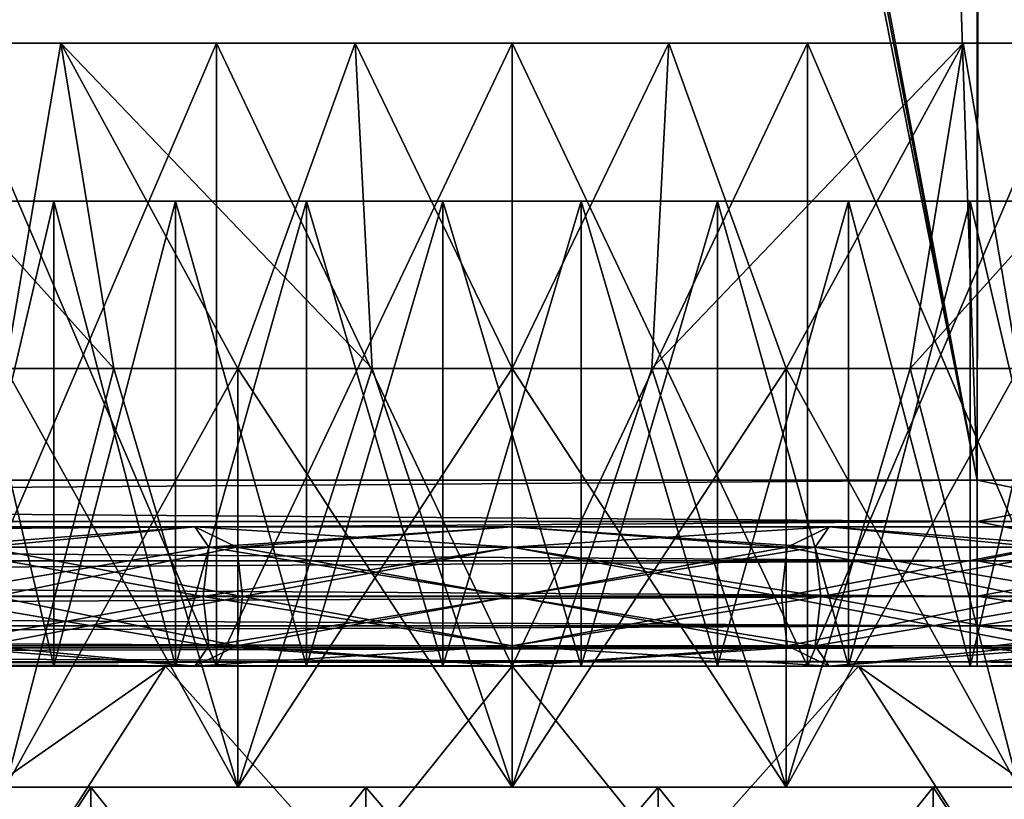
# Model space of a CAD drawing. Extents: x 0 to 500, y -78 to 1786.
# Tile 42 of 195: x 64.71 to 75.29, y -1.43 to 6.95. Entities that reach past the tile are written whole.
import ezdxf

# ---------------------------------------------------------------- set-up
doc = ezdxf.new("R2010")
doc.units = 0
doc.header["$LTSCALE"] = 52.148148
for name, color, linetype in [('1', 7, 'CONTINUOUS'), ('105', 7, 'CONTINUOUS'), ('106', 7, 'CONTINUOUS'), ('107', 7, 'CONTINUOUS'), ('227', 7, 'CONTINUOUS'), ('228', 7, 'CONTINUOUS'), ('229', 7, 'CONTINUOUS'), ('230', 7, 'CONTINUOUS'), ('231', 7, 'CONTINUOUS'), ('234', 7, 'CONTINUOUS'), ('235', 7, 'CONTINUOUS'), ('236', 7, 'CONTINUOUS'), ('244', 7, 'CONTINUOUS'), ('245', 7, 'CONTINUOUS'), ('246', 7, 'CONTINUOUS'), ('247', 7, 'CONTINUOUS'), ('248', 7, 'CONTINUOUS'), ('250', 7, 'CONTINUOUS'), ('251', 7, 'CONTINUOUS'), ('252', 7, 'CONTINUOUS'), ('253', 7, 'CONTINUOUS'), ('3', 7, 'CONTINUOUS'), ('4', 7, 'CONTINUOUS'), ('6', 7, 'CONTINUOUS'), ('96', 7, 'CONTINUOUS'), ('97', 7, 'CONTINUOUS'), ('99', 7, 'CONTINUOUS')]:
    doc.layers.add(name, color=color, linetype=linetype)

msp = doc.modelspace()

# ---------------------------------------------------------------- linework, layer by layer
at = {"layer": '1', "color": 7, "linetype": 'CONTINUOUS'}
for points in [[(75, 0, 13), (15, 0, 13), (26.305, 0, 12.5), (75, 0, 13)], [(15, 0, -13), (75, 0, -13), (26.305, 0, -12.5), (15, 0, -13)], [(70.743, 0, 8.969), (75, 0, 13), (26.305, 0, 12.5), (70.743, 0, 8.969)], [(26.305, 0, -12.5), (75, 0, -13), (28.069, 0, -11.441), (26.305, 0, -12.5)], [(69.257, 0, 8.969), (70.743, 0, 8.969), (26.305, 0, 12.5), (69.257, 0, 8.969)], [(67.791, 0, 8.725), (69.257, 0, 8.969), (26.305, 0, 12.5), (67.791, 0, 8.725)], [(66.385, 0, 8.242), (67.791, 0, 8.725), (26.305, 0, 12.5), (66.385, 0, 8.242)], [(65.077, 0, 7.535), (66.385, 0, 8.242), (26.305, 0, 12.5), (65.077, 0, 7.535)], [(63.904, 0, 6.622), (65.077, 0, 7.535), (26.305, 0, 12.5), (63.904, 0, 6.622)], [(28.069, 0, -11.441), (75, 0, -13), (29.659, 0, -10.134), (28.069, 0, -11.441)], [(29.659, 0, -10.134), (75, 0, -13), (31.041, 0, -8.608), (29.659, 0, -10.134)], [(31.041, 0, -8.608), (75, 0, -13), (32.184, 0, -6.896), (31.041, 0, -8.608)], [(32.184, 0, -6.896), (75, 0, -13), (33.063, 0, -5.035), (32.184, 0, -6.896)], [(33.063, 0, -5.035), (75, 0, -13), (33.66, 0, -3.065), (33.063, 0, -5.035)], [(33.66, 0, -3.065), (75, 0, -13), (33.962, 0, -1.029), (33.66, 0, -3.065)], [(75, 0, -13), (65.077, 0, -7.535), (33.962, 0, 1.029), (75, 0, -13)], [(33.962, 0, -1.029), (75, 0, -13), (33.962, 0, 1.029), (33.962, 0, -1.029)], [(65.077, 0, -7.535), (63.904, 0, -6.622), (33.962, 0, 1.029), (65.077, 0, -7.535)], [(65.077, 0, -7.535), (75, 0, -13), (66.385, 0, -8.242), (65.077, 0, -7.535)], [(66.385, 0, -8.242), (75, 0, -13), (67.791, 0, -8.725), (66.385, 0, -8.242)], [(67.791, 0, -8.725), (75, 0, -13), (69.257, 0, -8.969), (67.791, 0, -8.725)], [(69.257, 0, -8.969), (75, 0, -13), (70.743, 0, -8.969), (69.257, 0, -8.969)], [(72.209, 0, 8.725), (75, 0, 13), (70.743, 0, 8.969), (72.209, 0, 8.725)], [(70.743, 0, -8.969), (75, 0, -13), (72.209, 0, -8.725), (70.743, 0, -8.969)], [(73.615, 0, 8.242), (75, 0, 13), (72.209, 0, 8.725), (73.615, 0, 8.242)], [(72.209, 0, -8.725), (75, 0, -13), (73.615, 0, -8.242), (72.209, 0, -8.725)], [(74.923, 0, 7.535), (75, 0, 13), (73.615, 0, 8.242), (74.923, 0, 7.535)], [(73.615, 0, -8.242), (75, 0, -13), (74.923, 0, -7.535), (73.615, 0, -8.242)], [(76.096, 0, 6.622), (75, 0, 13), (74.923, 0, 7.535), (76.096, 0, 6.622)], [(74.923, 0, -7.535), (75, 0, -13), (76.096, 0, -6.622), (74.923, 0, -7.535)], [(76.938, 0, 12.855), (75, 0, 13), (76.096, 0, 6.622), (76.938, 0, 12.855)], [(75, 0, -13), (76.938, 0, -12.855), (76.096, 0, -6.622), (75, 0, -13)]]:
    msp.add_3dface(points, dxfattribs=at)
at = {"layer": '105', "color": 7, "linetype": 'CONTINUOUS'}
for points in [[(63.904, 5, -6.622), (65.077, 5, -7.534), (63.904, 5, 6.622), (63.904, 5, -6.622)], [(65.077, 5, -7.534), (65.077, 5, 7.534), (63.904, 5, 6.622), (65.077, 5, -7.534)], [(65.077, 5, -7.534), (66.385, 5, -8.242), (65.077, 5, 7.534), (65.077, 5, -7.534)], [(66.385, 5, -8.242), (66.385, 5, 8.242), (65.077, 5, 7.534), (66.385, 5, -8.242)], [(66.385, 5, -8.242), (67.791, 5, -8.725), (66.385, 5, 8.242), (66.385, 5, -8.242)], [(67.791, 5, -8.725), (67.791, 5, 8.725), (66.385, 5, 8.242), (67.791, 5, -8.725)], [(67.791, 5, -8.725), (69.257, 5, -8.969), (67.791, 5, 8.725), (67.791, 5, -8.725)], [(69.257, 5, -8.969), (69.257, 5, 8.969), (67.791, 5, 8.725), (69.257, 5, -8.969)], [(69.257, 5, -8.969), (70.743, 5, -8.969), (69.257, 5, 8.969), (69.257, 5, -8.969)], [(70.743, 5, -8.969), (70.743, 5, 8.969), (69.257, 5, 8.969), (70.743, 5, -8.969)], [(70.743, 5, -8.969), (72.209, 5, -8.725), (70.743, 5, 8.969), (70.743, 5, -8.969)], [(72.209, 5, -8.725), (72.209, 5, 8.725), (70.743, 5, 8.969), (72.209, 5, -8.725)], [(72.209, 5, -8.725), (73.615, 5, -8.242), (72.209, 5, 8.725), (72.209, 5, -8.725)], [(73.615, 5, -8.242), (73.615, 5, 8.242), (72.209, 5, 8.725), (73.615, 5, -8.242)], [(73.615, 5, -8.242), (74.923, 5, -7.534), (73.615, 5, 8.242), (73.615, 5, -8.242)], [(74.923, 5, -7.534), (74.923, 5, 7.534), (73.615, 5, 8.242), (74.923, 5, -7.534)], [(74.923, 5, -7.534), (76.096, 5, -6.622), (74.923, 5, 7.534), (74.923, 5, -7.534)], [(76.096, 5, -6.622), (76.096, 5, 6.622), (74.923, 5, 7.534), (76.096, 5, -6.622)]]:
    msp.add_3dface(points, dxfattribs=at)
at = {"layer": '106', "color": 7, "linetype": 'CONTINUOUS'}
for points in [[(63.904, 0, -6.622), (65.077, 0, -7.535), (63.904, 5, -6.622), (63.904, 0, -6.622)], [(63.904, 5, -6.622), (65.077, 0, -7.535), (65.077, 5, -7.534), (63.904, 5, -6.622)], [(65.077, 0, -7.535), (66.385, 0, -8.242), (65.077, 5, -7.534), (65.077, 0, -7.535)], [(65.077, 5, -7.534), (66.385, 0, -8.242), (66.385, 5, -8.242), (65.077, 5, -7.534)], [(66.385, 0, -8.242), (67.791, 0, -8.725), (66.385, 5, -8.242), (66.385, 0, -8.242)], [(66.385, 5, -8.242), (67.791, 0, -8.725), (67.791, 5, -8.725), (66.385, 5, -8.242)], [(67.791, 0, -8.725), (69.257, 0, -8.969), (67.791, 5, -8.725), (67.791, 0, -8.725)], [(67.791, 5, -8.725), (69.257, 0, -8.969), (69.257, 5, -8.969), (67.791, 5, -8.725)], [(69.257, 0, -8.969), (70.743, 0, -8.969), (69.257, 5, -8.969), (69.257, 0, -8.969)], [(69.257, 5, -8.969), (70.743, 0, -8.969), (70.743, 5, -8.969), (69.257, 5, -8.969)], [(70.743, 0, -8.969), (72.209, 0, -8.725), (70.743, 5, -8.969), (70.743, 0, -8.969)], [(70.743, 5, -8.969), (72.209, 0, -8.725), (72.209, 5, -8.725), (70.743, 5, -8.969)], [(72.209, 0, -8.725), (73.615, 0, -8.242), (72.209, 5, -8.725), (72.209, 0, -8.725)], [(72.209, 5, -8.725), (73.615, 0, -8.242), (73.615, 5, -8.242), (72.209, 5, -8.725)], [(73.615, 0, -8.242), (74.923, 0, -7.535), (73.615, 5, -8.242), (73.615, 0, -8.242)], [(73.615, 5, -8.242), (74.923, 0, -7.535), (74.923, 5, -7.534), (73.615, 5, -8.242)], [(74.923, 0, -7.535), (76.096, 0, -6.622), (74.923, 5, -7.534), (74.923, 0, -7.535)], [(74.923, 5, -7.534), (76.096, 0, -6.622), (76.096, 5, -6.622), (74.923, 5, -7.534)]]:
    msp.add_3dface(points, dxfattribs=at)
at = {"layer": '107', "color": 7, "linetype": 'CONTINUOUS'}
for points in [[(65.077, 0, 7.535), (63.904, 0, 6.622), (65.077, 5, 7.534), (65.077, 0, 7.535)], [(65.077, 5, 7.534), (63.904, 0, 6.622), (63.904, 5, 6.622), (65.077, 5, 7.534)], [(66.385, 0, 8.242), (65.077, 0, 7.535), (66.385, 5, 8.242), (66.385, 0, 8.242)], [(66.385, 5, 8.242), (65.077, 0, 7.535), (65.077, 5, 7.534), (66.385, 5, 8.242)], [(67.791, 0, 8.725), (66.385, 0, 8.242), (67.791, 5, 8.725), (67.791, 0, 8.725)], [(67.791, 5, 8.725), (66.385, 0, 8.242), (66.385, 5, 8.242), (67.791, 5, 8.725)], [(69.257, 0, 8.969), (67.791, 0, 8.725), (69.257, 5, 8.969), (69.257, 0, 8.969)], [(69.257, 5, 8.969), (67.791, 0, 8.725), (67.791, 5, 8.725), (69.257, 5, 8.969)], [(70.743, 0, 8.969), (69.257, 0, 8.969), (70.743, 5, 8.969), (70.743, 0, 8.969)], [(70.743, 5, 8.969), (69.257, 0, 8.969), (69.257, 5, 8.969), (70.743, 5, 8.969)], [(72.209, 0, 8.725), (70.743, 0, 8.969), (72.209, 5, 8.725), (72.209, 0, 8.725)], [(72.209, 5, 8.725), (70.743, 0, 8.969), (70.743, 5, 8.969), (72.209, 5, 8.725)], [(73.615, 0, 8.242), (72.209, 0, 8.725), (73.615, 5, 8.242), (73.615, 0, 8.242)], [(73.615, 5, 8.242), (72.209, 0, 8.725), (72.209, 5, 8.725), (73.615, 5, 8.242)], [(74.923, 0, 7.535), (73.615, 0, 8.242), (74.923, 5, 7.534), (74.923, 0, 7.535)], [(74.923, 5, 7.534), (73.615, 0, 8.242), (73.615, 5, 8.242), (74.923, 5, 7.534)], [(76.096, 0, 6.622), (74.923, 0, 7.535), (76.096, 5, 6.622), (76.096, 0, 6.622)], [(76.096, 5, 6.622), (74.923, 0, 7.535), (74.923, 5, 7.534), (76.096, 5, 6.622)]]:
    msp.add_3dface(points, dxfattribs=at)
at = {"layer": '227', "color": 7, "linetype": 'CONTINUOUS'}
for points in [[(65.722, 3.2, -6.402), (64.555, 3.2, -5.445), (67.053, -1.3, -7.114), (65.722, 3.2, -6.402)], [(67.053, -1.3, -7.114), (64.555, 3.2, -5.445), (64.555, -1.3, -5.445), (67.053, -1.3, -7.114)], [(67.053, 3.2, -7.114), (65.722, 3.2, -6.402), (67.053, -1.3, -7.114), (67.053, 3.2, -7.114)], [(68.498, 3.2, -7.552), (67.053, 3.2, -7.114), (70, -1.3, -7.7), (68.498, 3.2, -7.552)], [(70, -1.3, -7.7), (67.053, 3.2, -7.114), (67.053, -1.3, -7.114), (70, -1.3, -7.7)], [(70, 3.2, -7.7), (68.498, 3.2, -7.552), (70, -1.3, -7.7), (70, 3.2, -7.7)], [(71.502, 3.2, -7.552), (70, 3.2, -7.7), (72.947, -1.3, -7.114), (71.502, 3.2, -7.552)], [(72.947, -1.3, -7.114), (70, 3.2, -7.7), (70, -1.3, -7.7), (72.947, -1.3, -7.114)], [(72.947, 3.2, -7.114), (71.502, 3.2, -7.552), (72.947, -1.3, -7.114), (72.947, 3.2, -7.114)], [(74.278, 3.2, -6.402), (72.947, 3.2, -7.114), (75.445, -1.3, -5.445), (74.278, 3.2, -6.402)], [(75.445, -1.3, -5.445), (72.947, 3.2, -7.114), (72.947, -1.3, -7.114), (75.445, -1.3, -5.445)], [(75.445, 3.2, -5.445), (74.278, 3.2, -6.402), (75.445, -1.3, -5.445), (75.445, 3.2, -5.445)]]:
    msp.add_3dface(points, dxfattribs=at)
at = {"layer": '228', "color": 7, "linetype": 'CONTINUOUS'}
for points in [[(62.569, 6.7, 6.235), (63.958, 6.7, 8.317), (65.15, 6.7, 8.4), (62.569, 6.7, 6.235)], [(65.15, 6.7, -8.4), (63.958, 6.7, -8.317), (62.569, 6.7, -6.235), (65.15, 6.7, -8.4)], [(63.958, 6.7, 8.317), (66.823, 6.7, 9.777), (65.15, 6.7, 8.4), (63.958, 6.7, 8.317)], [(66.823, 6.7, -9.777), (63.958, 6.7, -8.317), (68.316, 6.7, -9.553), (66.823, 6.7, -9.777)], [(68.316, 6.7, -9.553), (63.958, 6.7, -8.317), (65.15, 6.7, -8.4), (68.316, 6.7, -9.553)], [(65.15, 6.7, 8.4), (66.823, 6.7, 9.777), (68.316, 6.7, 9.553), (65.15, 6.7, 8.4)], [(70, 6.7, 10.28), (73.177, 6.7, 9.777), (66.823, 6.7, 9.777), (70, 6.7, 10.28)], [(66.823, 6.7, 9.777), (73.177, 6.7, 9.777), (71.684, 6.7, 9.553), (66.823, 6.7, 9.777)], [(68.316, 6.7, 9.553), (66.823, 6.7, 9.777), (71.684, 6.7, 9.553), (68.316, 6.7, 9.553)], [(70, 6.7, -10.28), (66.823, 6.7, -9.777), (73.177, 6.7, -9.777), (70, 6.7, -10.28)], [(73.177, 6.7, -9.777), (66.823, 6.7, -9.777), (68.316, 6.7, -9.553), (73.177, 6.7, -9.777)], [(71.684, 6.7, -9.553), (73.177, 6.7, -9.777), (68.316, 6.7, -9.553), (71.684, 6.7, -9.553)], [(73.177, 6.7, 9.777), (76.042, 6.7, 8.317), (71.684, 6.7, 9.553), (73.177, 6.7, 9.777)], [(71.684, 6.7, 9.553), (76.042, 6.7, 8.317), (74.85, 6.7, 8.4), (71.684, 6.7, 9.553)], [(74.85, 6.7, -8.4), (73.177, 6.7, -9.777), (71.684, 6.7, -9.553), (74.85, 6.7, -8.4)], [(76.042, 6.7, -8.317), (73.177, 6.7, -9.777), (74.85, 6.7, -8.4), (76.042, 6.7, -8.317)], [(74.85, 6.7, 8.4), (76.042, 6.7, 8.317), (77.431, 6.7, 6.235), (74.85, 6.7, 8.4)], [(77.431, 6.7, -6.235), (76.042, 6.7, -8.317), (74.85, 6.7, -8.4), (77.431, 6.7, -6.235)]]:
    msp.add_3dface(points, dxfattribs=at)
at = {"layer": '229', "color": 7, "linetype": 'CONTINUOUS'}
for points in [[(63.958, 6.7, -8.317), (66.823, 6.7, -9.777), (63.958, 0, -8.317), (63.958, 6.7, -8.317)], [(63.958, 0, -8.317), (66.823, 6.7, -9.777), (66.823, 0, -9.777), (63.958, 0, -8.317)], [(66.823, 6.7, -9.777), (70, 6.7, -10.28), (66.823, 0, -9.777), (66.823, 6.7, -9.777)], [(66.823, 0, -9.777), (70, 6.7, -10.28), (70, 0, -10.28), (66.823, 0, -9.777)], [(70, 6.7, -10.28), (73.177, 6.7, -9.777), (70, 0, -10.28), (70, 6.7, -10.28)], [(70, 0, -10.28), (73.177, 6.7, -9.777), (73.177, 0, -9.777), (70, 0, -10.28)], [(73.177, 6.7, -9.777), (76.042, 6.7, -8.317), (73.177, 0, -9.777), (73.177, 6.7, -9.777)], [(73.177, 0, -9.777), (76.042, 6.7, -8.317), (76.042, 0, -8.317), (73.177, 0, -9.777)]]:
    msp.add_3dface(points, dxfattribs=at)
at = {"layer": '230', "color": 7, "linetype": 'CONTINUOUS'}
for points in [[(63.958, 0, -8.317), (66.823, 0, -9.777), (62.917, 0, -9.749), (63.958, 0, -8.317)], [(66.823, 0, -9.777), (70, 0, -10.28), (62.917, 0, -9.749), (66.823, 0, -9.777)], [(62.917, 0, -9.749), (70, 0, -10.28), (73.724, 0, -11.46), (62.917, 0, -9.749)], [(62.917, 0, 9.749), (66.276, 0, 11.46), (66.823, 0, 9.777), (62.917, 0, 9.749)], [(63.958, 0, 8.317), (62.917, 0, 9.749), (66.823, 0, 9.777), (63.958, 0, 8.317)], [(66.276, 0, -11.46), (62.917, 0, -9.749), (73.724, 0, -11.46), (66.276, 0, -11.46)], [(73.724, 0, 11.46), (77.083, 0, 9.749), (66.276, 0, 11.46), (73.724, 0, 11.46)], [(66.276, 0, 11.46), (77.083, 0, 9.749), (70, 0, 10.28), (66.276, 0, 11.46)], [(70, 0, 12.05), (73.724, 0, 11.46), (66.276, 0, 11.46), (70, 0, 12.05)], [(66.823, 0, 9.777), (66.276, 0, 11.46), (70, 0, 10.28), (66.823, 0, 9.777)], [(70, 0, -12.05), (66.276, 0, -11.46), (73.724, 0, -11.46), (70, 0, -12.05)], [(70, 0, -10.28), (73.177, 0, -9.777), (73.724, 0, -11.46), (70, 0, -10.28)], [(70, 0, 10.28), (77.083, 0, 9.749), (73.177, 0, 9.777), (70, 0, 10.28)], [(73.177, 0, -9.777), (76.042, 0, -8.317), (77.083, 0, -9.749), (73.177, 0, -9.777)], [(73.724, 0, -11.46), (73.177, 0, -9.777), (77.083, 0, -9.749), (73.724, 0, -11.46)], [(73.177, 0, 9.777), (77.083, 0, 9.749), (76.042, 0, 8.317), (73.177, 0, 9.777)]]:
    msp.add_3dface(points, dxfattribs=at)
at = {"layer": '231', "color": 7, "linetype": 'CONTINUOUS'}
for points in [[(62.917, 0, -9.749), (66.276, 0, -11.46), (63.129, -2.2, -9.899), (62.917, 0, -9.749)], [(63.129, -2.2, -9.899), (66.276, 0, -11.46), (64.863, -2.2, -10.9), (63.129, -2.2, -9.899)], [(64.863, -2.2, -10.9), (66.276, 0, -11.46), (68.237, -2.2, -11.92), (64.863, -2.2, -10.9)], [(66.276, 0, -11.46), (70, 0, -12.05), (68.237, -2.2, -11.92), (66.276, 0, -11.46)], [(68.237, -2.2, -11.92), (70, 0, -12.05), (71.763, -2.2, -11.92), (68.237, -2.2, -11.92)], [(70, 0, -12.05), (73.724, 0, -11.46), (71.763, -2.2, -11.92), (70, 0, -12.05)], [(71.763, -2.2, -11.92), (73.724, 0, -11.46), (75.137, -2.2, -10.9), (71.763, -2.2, -11.92)], [(73.724, 0, -11.46), (77.083, 0, -9.749), (75.137, -2.2, -10.9), (73.724, 0, -11.46)], [(75.137, -2.2, -10.9), (77.083, 0, -9.749), (75.137, -5.5, -10.9), (75.137, -2.2, -10.9)], [(75.137, -5.5, -10.9), (77.083, 0, -9.749), (76.025, -5.5, -10.436), (75.137, -5.5, -10.9)]]:
    msp.add_3dface(points, dxfattribs=at)
at = {"layer": '234', "color": 7, "linetype": 'CONTINUOUS'}
for points in [[(67.053, -1.3, 7.114), (64.555, -1.3, 5.445), (67.053, 3.2, 7.114), (67.053, -1.3, 7.114)], [(67.053, 3.2, 7.114), (64.555, -1.3, 5.445), (65.722, 3.2, 6.402), (67.053, 3.2, 7.114)], [(65.722, 3.2, 6.402), (64.555, -1.3, 5.445), (64.555, 3.2, 5.445), (65.722, 3.2, 6.402)], [(70, -1.3, 7.7), (67.053, -1.3, 7.114), (70, 3.2, 7.7), (70, -1.3, 7.7)], [(70, 3.2, 7.7), (67.053, -1.3, 7.114), (68.498, 3.2, 7.552), (70, 3.2, 7.7)], [(68.498, 3.2, 7.552), (67.053, -1.3, 7.114), (67.053, 3.2, 7.114), (68.498, 3.2, 7.552)], [(72.947, -1.3, 7.114), (70, -1.3, 7.7), (72.947, 3.2, 7.114), (72.947, -1.3, 7.114)], [(72.947, 3.2, 7.114), (70, -1.3, 7.7), (71.502, 3.2, 7.552), (72.947, 3.2, 7.114)], [(71.502, 3.2, 7.552), (70, -1.3, 7.7), (70, 3.2, 7.7), (71.502, 3.2, 7.552)], [(75.445, -1.3, 5.445), (72.947, -1.3, 7.114), (75.445, 3.2, 5.445), (75.445, -1.3, 5.445)], [(75.445, 3.2, 5.445), (72.947, -1.3, 7.114), (74.278, 3.2, 6.402), (75.445, 3.2, 5.445)], [(74.278, 3.2, 6.402), (72.947, -1.3, 7.114), (72.947, 3.2, 7.114), (74.278, 3.2, 6.402)]]:
    msp.add_3dface(points, dxfattribs=at)
at = {"layer": '235', "color": 7, "linetype": 'CONTINUOUS'}
for points in [[(66.823, 6.7, 9.777), (63.958, 6.7, 8.317), (66.823, 0, 9.777), (66.823, 6.7, 9.777)], [(63.958, 6.7, 8.317), (63.958, 0, 8.317), (66.823, 0, 9.777), (63.958, 6.7, 8.317)], [(70, 6.7, 10.28), (66.823, 6.7, 9.777), (70, 0, 10.28), (70, 6.7, 10.28)], [(66.823, 6.7, 9.777), (66.823, 0, 9.777), (70, 0, 10.28), (66.823, 6.7, 9.777)], [(73.177, 6.7, 9.777), (70, 6.7, 10.28), (73.177, 0, 9.777), (73.177, 6.7, 9.777)], [(70, 6.7, 10.28), (70, 0, 10.28), (73.177, 0, 9.777), (70, 6.7, 10.28)], [(76.042, 6.7, 8.317), (73.177, 6.7, 9.777), (76.042, 0, 8.317), (76.042, 6.7, 8.317)], [(73.177, 6.7, 9.777), (73.177, 0, 9.777), (76.042, 0, 8.317), (73.177, 6.7, 9.777)]]:
    msp.add_3dface(points, dxfattribs=at)
at = {"layer": '236', "color": 7, "linetype": 'CONTINUOUS'}
for points in [[(66.276, 0, 11.46), (62.917, 0, 9.749), (64.863, -2.2, 10.9), (66.276, 0, 11.46)], [(64.863, -2.2, 10.9), (62.917, 0, 9.749), (64.863, -5.5, 10.9), (64.863, -2.2, 10.9)], [(64.863, -5.5, 10.9), (62.917, 0, 9.749), (63.975, -5.5, 10.436), (64.863, -5.5, 10.9)], [(68.237, -2.2, 11.92), (66.276, 0, 11.46), (64.863, -2.2, 10.9), (68.237, -2.2, 11.92)], [(70, 0, 12.05), (66.276, 0, 11.46), (68.237, -2.2, 11.92), (70, 0, 12.05)], [(71.763, -2.2, 11.92), (70, 0, 12.05), (68.237, -2.2, 11.92), (71.763, -2.2, 11.92)], [(73.724, 0, 11.46), (70, 0, 12.05), (71.763, -2.2, 11.92), (73.724, 0, 11.46)], [(75.137, -2.2, 10.9), (73.724, 0, 11.46), (71.763, -2.2, 11.92), (75.137, -2.2, 10.9)], [(77.083, 0, 9.749), (73.724, 0, 11.46), (76.871, -2.2, 9.899), (77.083, 0, 9.749)], [(76.871, -2.2, 9.899), (73.724, 0, 11.46), (75.137, -2.2, 10.9), (76.871, -2.2, 9.899)]]:
    msp.add_3dface(points, dxfattribs=at)
at = {"layer": '244', "color": 7, "linetype": 'CONTINUOUS'}
for points in [[(62.569, 6.7, 6.235), (65.15, 6.7, 8.4), (64.555, 3.2, 5.445), (62.569, 6.7, 6.235)], [(65.15, 6.7, 8.4), (65.722, 3.2, 6.402), (64.555, 3.2, 5.445), (65.15, 6.7, 8.4)], [(65.15, 6.7, 8.4), (68.316, 6.7, 9.553), (67.053, 3.2, 7.114), (65.15, 6.7, 8.4)], [(65.15, 6.7, 8.4), (67.053, 3.2, 7.114), (65.722, 3.2, 6.402), (65.15, 6.7, 8.4)], [(68.316, 6.7, 9.553), (68.498, 3.2, 7.552), (67.053, 3.2, 7.114), (68.316, 6.7, 9.553)], [(68.316, 6.7, 9.553), (71.684, 6.7, 9.553), (70, 3.2, 7.7), (68.316, 6.7, 9.553)], [(68.316, 6.7, 9.553), (70, 3.2, 7.7), (68.498, 3.2, 7.552), (68.316, 6.7, 9.553)], [(71.684, 6.7, 9.553), (71.502, 3.2, 7.552), (70, 3.2, 7.7), (71.684, 6.7, 9.553)], [(71.684, 6.7, 9.553), (74.85, 6.7, 8.4), (71.502, 3.2, 7.552), (71.684, 6.7, 9.553)], [(74.85, 6.7, 8.4), (72.947, 3.2, 7.114), (71.502, 3.2, 7.552), (74.85, 6.7, 8.4)], [(74.85, 6.7, 8.4), (74.278, 3.2, 6.402), (72.947, 3.2, 7.114), (74.85, 6.7, 8.4)], [(74.85, 6.7, 8.4), (77.431, 6.7, 6.235), (74.278, 3.2, 6.402), (74.85, 6.7, 8.4)], [(77.431, 6.7, 6.235), (75.445, 3.2, 5.445), (74.278, 3.2, 6.402), (77.431, 6.7, 6.235)]]:
    msp.add_3dface(points, dxfattribs=at)
at = {"layer": '245', "color": 7, "linetype": 'CONTINUOUS'}
for points in [[(64.555, 3.2, -5.445), (65.722, 3.2, -6.402), (62.569, 6.7, -6.235), (64.555, 3.2, -5.445)], [(65.722, 3.2, -6.402), (65.15, 6.7, -8.4), (62.569, 6.7, -6.235), (65.722, 3.2, -6.402)], [(65.722, 3.2, -6.402), (67.053, 3.2, -7.114), (65.15, 6.7, -8.4), (65.722, 3.2, -6.402)], [(67.053, 3.2, -7.114), (68.498, 3.2, -7.552), (65.15, 6.7, -8.4), (67.053, 3.2, -7.114)], [(68.498, 3.2, -7.552), (68.316, 6.7, -9.553), (65.15, 6.7, -8.4), (68.498, 3.2, -7.552)], [(68.498, 3.2, -7.552), (70, 3.2, -7.7), (68.316, 6.7, -9.553), (68.498, 3.2, -7.552)], [(70, 3.2, -7.7), (71.684, 6.7, -9.553), (68.316, 6.7, -9.553), (70, 3.2, -7.7)], [(70, 3.2, -7.7), (71.502, 3.2, -7.552), (71.684, 6.7, -9.553), (70, 3.2, -7.7)], [(71.502, 3.2, -7.552), (72.947, 3.2, -7.114), (71.684, 6.7, -9.553), (71.502, 3.2, -7.552)], [(72.947, 3.2, -7.114), (74.85, 6.7, -8.4), (71.684, 6.7, -9.553), (72.947, 3.2, -7.114)], [(72.947, 3.2, -7.114), (74.278, 3.2, -6.402), (74.85, 6.7, -8.4), (72.947, 3.2, -7.114)], [(74.278, 3.2, -6.402), (75.445, 3.2, -5.445), (74.85, 6.7, -8.4), (74.278, 3.2, -6.402)], [(75.445, 3.2, -5.445), (77.431, 6.7, -6.235), (74.85, 6.7, -8.4), (75.445, 3.2, -5.445)]]:
    msp.add_3dface(points, dxfattribs=at)
at = {"layer": '246', "color": 7, "linetype": 'CONTINUOUS'}
for points in [[(63.067, -5, -5.817), (65.475, -5, -7.838), (63.067, -1.3, -5.817), (63.067, -5, -5.817)], [(63.067, -1.3, -5.817), (65.475, -5, -7.838), (65.475, -1.3, -7.838), (63.067, -1.3, -5.817)], [(65.475, -5, -7.838), (68.428, -5, -8.913), (65.475, -1.3, -7.838), (65.475, -5, -7.838)], [(65.475, -1.3, -7.838), (68.428, -5, -8.913), (68.428, -1.3, -8.913), (65.475, -1.3, -7.838)], [(68.428, -5, -8.913), (71.572, -5, -8.913), (68.428, -1.3, -8.913), (68.428, -5, -8.913)], [(68.428, -1.3, -8.913), (71.572, -5, -8.913), (71.572, -1.3, -8.913), (68.428, -1.3, -8.913)], [(71.572, -5, -8.913), (74.525, -5, -7.838), (71.572, -1.3, -8.913), (71.572, -5, -8.913)], [(71.572, -1.3, -8.913), (74.525, -5, -7.838), (74.525, -1.3, -7.838), (71.572, -1.3, -8.913)], [(74.525, -5, -7.838), (76.933, -5, -5.817), (74.525, -1.3, -7.838), (74.525, -5, -7.838)], [(74.525, -1.3, -7.838), (76.933, -5, -5.817), (76.933, -1.3, -5.817), (74.525, -1.3, -7.838)]]:
    msp.add_3dface(points, dxfattribs=at)
at = {"layer": '247', "color": 7, "linetype": 'CONTINUOUS'}
for points in [[(67.053, -1.3, -7.114), (64.555, -1.3, -5.445), (63.067, -1.3, -5.817), (67.053, -1.3, -7.114)], [(67.053, -1.3, -7.114), (63.067, -1.3, -5.817), (65.475, -1.3, -7.838), (67.053, -1.3, -7.114)], [(65.475, -1.3, 7.838), (63.067, -1.3, 5.817), (67.053, -1.3, 7.114), (65.475, -1.3, 7.838)], [(67.053, -1.3, 7.114), (63.067, -1.3, 5.817), (64.555, -1.3, 5.445), (67.053, -1.3, 7.114)], [(70, -1.3, -7.7), (67.053, -1.3, -7.114), (65.475, -1.3, -7.838), (70, -1.3, -7.7)], [(70, -1.3, -7.7), (65.475, -1.3, -7.838), (74.525, -1.3, -7.838), (70, -1.3, -7.7)], [(65.475, -1.3, -7.838), (68.428, -1.3, -8.913), (74.525, -1.3, -7.838), (65.475, -1.3, -7.838)], [(68.428, -1.3, 8.913), (65.475, -1.3, 7.838), (71.572, -1.3, 8.913), (68.428, -1.3, 8.913)], [(71.572, -1.3, 8.913), (65.475, -1.3, 7.838), (74.525, -1.3, 7.838), (71.572, -1.3, 8.913)], [(74.525, -1.3, 7.838), (65.475, -1.3, 7.838), (70, -1.3, 7.7), (74.525, -1.3, 7.838)], [(70, -1.3, 7.7), (65.475, -1.3, 7.838), (67.053, -1.3, 7.114), (70, -1.3, 7.7)], [(68.428, -1.3, -8.913), (71.572, -1.3, -8.913), (74.525, -1.3, -7.838), (68.428, -1.3, -8.913)], [(72.947, -1.3, -7.114), (70, -1.3, -7.7), (74.525, -1.3, -7.838), (72.947, -1.3, -7.114)], [(72.947, -1.3, 7.114), (74.525, -1.3, 7.838), (70, -1.3, 7.7), (72.947, -1.3, 7.114)], [(75.445, -1.3, -5.445), (72.947, -1.3, -7.114), (76.933, -1.3, -5.817), (75.445, -1.3, -5.445)], [(72.947, -1.3, -7.114), (74.525, -1.3, -7.838), (76.933, -1.3, -5.817), (72.947, -1.3, -7.114)], [(76.933, -1.3, 5.817), (74.525, -1.3, 7.838), (72.947, -1.3, 7.114), (76.933, -1.3, 5.817)], [(75.445, -1.3, 5.445), (76.933, -1.3, 5.817), (72.947, -1.3, 7.114), (75.445, -1.3, 5.445)]]:
    msp.add_3dface(points, dxfattribs=at)
at = {"layer": '248', "color": 7, "linetype": 'CONTINUOUS'}
for points in [[(65.475, -5, 7.838), (63.067, -5, 5.817), (65.475, -1.3, 7.838), (65.475, -5, 7.838)], [(63.067, -5, 5.817), (63.067, -1.3, 5.817), (65.475, -1.3, 7.838), (63.067, -5, 5.817)], [(68.428, -5, 8.913), (65.475, -5, 7.838), (68.428, -1.3, 8.913), (68.428, -5, 8.913)], [(65.475, -5, 7.838), (65.475, -1.3, 7.838), (68.428, -1.3, 8.913), (65.475, -5, 7.838)], [(71.572, -5, 8.913), (68.428, -5, 8.913), (71.572, -1.3, 8.913), (71.572, -5, 8.913)], [(68.428, -5, 8.913), (68.428, -1.3, 8.913), (71.572, -1.3, 8.913), (68.428, -5, 8.913)], [(74.525, -5, 7.838), (71.572, -5, 8.913), (74.525, -1.3, 7.838), (74.525, -5, 7.838)], [(71.572, -5, 8.913), (71.572, -1.3, 8.913), (74.525, -1.3, 7.838), (71.572, -5, 8.913)], [(76.933, -5, 5.817), (74.525, -5, 7.838), (76.933, -1.3, 5.817), (76.933, -5, 5.817)], [(74.525, -5, 7.838), (74.525, -1.3, 7.838), (76.933, -1.3, 5.817), (74.525, -5, 7.838)]]:
    msp.add_3dface(points, dxfattribs=at)
at = {"layer": '250', "color": 7, "linetype": 'CONTINUOUS'}
for points in [[(73.408, 1.5, 10.49), (70, 1.5, 11.03), (73.257, 1.281, 11.091), (73.408, 1.5, 10.49)], [(73.257, 1.281, 11.091), (70, 1.5, 11.03), (70, 1.281, 11.559), (73.257, 1.281, 11.091)], [(70, 1.5, -11.03), (73.408, 1.5, -10.49), (70, 1.281, -11.559), (70, 1.5, -11.03)], [(70, 1.281, -11.559), (73.408, 1.5, -10.49), (73.257, 1.281, -11.091), (70, 1.281, -11.559)], [(76.25, 1.281, 9.724), (73.408, 1.5, 10.49), (73.257, 1.281, 11.091), (76.25, 1.281, 9.724)], [(73.257, 1.281, -11.091), (73.408, 1.5, -10.49), (76.25, 1.281, -9.724), (73.257, 1.281, -11.091)], [(76.483, 1.5, 8.923), (73.408, 1.5, 10.49), (76.25, 1.281, 9.724), (76.483, 1.5, 8.923)], [(73.408, 1.5, -10.49), (76.483, 1.5, -8.923), (76.25, 1.281, -9.724), (73.408, 1.5, -10.49)], [(70, 1.281, -11.559), (73.257, 1.281, -11.091), (70, 0.751, -11.78), (70, 1.281, -11.559)], [(70, 0.751, -11.78), (73.257, 1.281, -11.091), (73.319, 0.751, -11.303), (70, 0.751, -11.78)], [(73.257, 1.281, 11.091), (70, 1.281, 11.559), (73.319, 0.751, 11.303), (73.257, 1.281, 11.091)], [(70, 1.281, 11.559), (70, 0.751, 11.78), (73.319, 0.751, 11.303), (70, 1.281, 11.559)], [(73.257, 1.281, -11.091), (76.25, 1.281, -9.724), (73.319, 0.751, -11.303), (73.257, 1.281, -11.091)], [(76.25, 1.281, 9.724), (73.257, 1.281, 11.091), (76.369, 0.751, 9.91), (76.25, 1.281, 9.724)], [(76.369, 0.751, 9.91), (73.257, 1.281, 11.091), (73.319, 0.751, 11.303), (76.369, 0.751, 9.91)], [(73.319, 0.751, -11.303), (76.25, 1.281, -9.724), (76.369, 0.751, -9.91), (73.319, 0.751, -11.303)], [(73.319, 0.751, 11.303), (70, 0.751, 11.78), (73.257, 0.22, 11.092), (73.319, 0.751, 11.303)], [(70, 0.751, 11.78), (70, 0.22, 11.56), (73.257, 0.22, 11.092), (70, 0.751, 11.78)], [(70, 0.751, -11.78), (73.319, 0.751, -11.303), (70, 0.22, -11.56), (70, 0.751, -11.78)], [(70, 0.22, -11.56), (73.319, 0.751, -11.303), (73.257, 0.22, -11.092), (70, 0.22, -11.56)], [(73.319, 0.751, -11.303), (76.369, 0.751, -9.91), (73.257, 0.22, -11.092), (73.319, 0.751, -11.303)], [(73.257, 0.22, -11.092), (76.369, 0.751, -9.91), (76.25, 0.22, -9.725), (73.257, 0.22, -11.092)], [(76.25, 0.22, 9.725), (73.319, 0.751, 11.303), (73.257, 0.22, 11.092), (76.25, 0.22, 9.725)], [(76.369, 0.751, 9.91), (73.319, 0.751, 11.303), (76.25, 0.22, 9.725), (76.369, 0.751, 9.91)], [(73.257, 0.22, 11.092), (70, 0.22, 11.56), (73.408, 0, 10.49), (73.257, 0.22, 11.092)], [(70, 0.22, 11.56), (70, 0, 11.03), (73.408, 0, 10.49), (70, 0.22, 11.56)], [(70, 0.22, -11.56), (73.257, 0.22, -11.092), (70, 0, -11.03), (70, 0.22, -11.56)], [(70, 0, -11.03), (73.257, 0.22, -11.092), (73.408, 0, -10.49), (70, 0, -11.03)], [(73.257, 0.22, -11.092), (76.25, 0.22, -9.725), (73.408, 0, -10.49), (73.257, 0.22, -11.092)], [(76.25, 0.22, 9.725), (73.257, 0.22, 11.092), (73.408, 0, 10.49), (76.25, 0.22, 9.725)], [(73.408, 0, -10.49), (76.25, 0.22, -9.725), (76.483, 0, -8.923), (73.408, 0, -10.49)], [(76.483, 0, 8.923), (76.25, 0.22, 9.725), (73.408, 0, 10.49), (76.483, 0, 8.923)]]:
    msp.add_3dface(points, dxfattribs=at)
at = {"layer": '251', "color": 7, "linetype": 'CONTINUOUS'}
for points in [[(70, 1.5, 11.03), (73.408, 1.5, 10.49), (70, 1.28, 10.5), (70, 1.5, 11.03)], [(70, 1.28, 10.5), (73.408, 1.5, 10.49), (72.958, 1.28, 10.074), (70, 1.28, 10.5)], [(73.408, 1.5, -10.49), (70, 1.5, -11.03), (72.958, 1.28, -10.074), (73.408, 1.5, -10.49)], [(70, 1.5, -11.03), (70, 1.28, -10.5), (72.958, 1.28, -10.074), (70, 1.5, -11.03)], [(73.408, 1.5, 10.49), (75.677, 1.28, 8.833), (72.958, 1.28, 10.074), (73.408, 1.5, 10.49)], [(73.408, 1.5, -10.49), (72.958, 1.28, -10.074), (75.677, 1.28, -8.833), (73.408, 1.5, -10.49)], [(73.408, 1.5, 10.49), (76.483, 1.5, 8.923), (75.677, 1.28, 8.833), (73.408, 1.5, 10.49)], [(76.483, 1.5, -8.923), (73.408, 1.5, -10.49), (75.677, 1.28, -8.833), (76.483, 1.5, -8.923)], [(72.896, 0.749, 9.864), (70, 0.749, 10.28), (72.958, 1.28, 10.074), (72.896, 0.749, 9.864)], [(70, 0.749, 10.28), (70, 1.28, 10.5), (72.958, 1.28, 10.074), (70, 0.749, 10.28)], [(70, 0.749, -10.28), (72.896, 0.749, -9.864), (70, 1.28, -10.5), (70, 0.749, -10.28)], [(70, 1.28, -10.5), (72.896, 0.749, -9.864), (72.958, 1.28, -10.074), (70, 1.28, -10.5)], [(72.896, 0.749, -9.864), (75.558, 0.749, -8.648), (72.958, 1.28, -10.074), (72.896, 0.749, -9.864)], [(75.558, 0.749, 8.648), (72.896, 0.749, 9.864), (75.677, 1.28, 8.833), (75.558, 0.749, 8.648)], [(75.677, 1.28, 8.833), (72.896, 0.749, 9.864), (72.958, 1.28, 10.074), (75.677, 1.28, 8.833)], [(72.958, 1.28, -10.074), (75.558, 0.749, -8.648), (75.677, 1.28, -8.833), (72.958, 1.28, -10.074)], [(70, 0.219, -10.501), (72.958, 0.219, -10.075), (70, 0.749, -10.28), (70, 0.219, -10.501)], [(70, 0.749, -10.28), (72.958, 0.219, -10.075), (72.896, 0.749, -9.864), (70, 0.749, -10.28)], [(72.958, 0.219, 10.075), (70, 0.219, 10.501), (72.896, 0.749, 9.864), (72.958, 0.219, 10.075)], [(70, 0.219, 10.501), (70, 0.749, 10.28), (72.896, 0.749, 9.864), (70, 0.219, 10.501)], [(72.958, 0.219, -10.075), (75.677, 0.219, -8.834), (72.896, 0.749, -9.864), (72.958, 0.219, -10.075)], [(72.896, 0.749, -9.864), (75.677, 0.219, -8.834), (75.558, 0.749, -8.648), (72.896, 0.749, -9.864)], [(75.558, 0.749, 8.648), (72.958, 0.219, 10.075), (72.896, 0.749, 9.864), (75.558, 0.749, 8.648)], [(75.677, 0.219, 8.834), (72.958, 0.219, 10.075), (75.558, 0.749, 8.648), (75.677, 0.219, 8.834)], [(73.408, 0, 10.49), (70, 0, 11.03), (72.958, 0.219, 10.075), (73.408, 0, 10.49)], [(72.958, 0.219, 10.075), (70, 0, 11.03), (70, 0.219, 10.501), (72.958, 0.219, 10.075)], [(70, 0, -11.03), (73.408, 0, -10.49), (70, 0.219, -10.501), (70, 0, -11.03)], [(70, 0.219, -10.501), (73.408, 0, -10.49), (72.958, 0.219, -10.075), (70, 0.219, -10.501)], [(72.958, 0.219, -10.075), (73.408, 0, -10.49), (75.677, 0.219, -8.834), (72.958, 0.219, -10.075)], [(75.677, 0.219, 8.834), (73.408, 0, 10.49), (72.958, 0.219, 10.075), (75.677, 0.219, 8.834)], [(73.408, 0, -10.49), (76.483, 0, -8.923), (75.677, 0.219, -8.834), (73.408, 0, -10.49)], [(76.483, 0, 8.923), (73.408, 0, 10.49), (75.677, 0.219, 8.834), (76.483, 0, 8.923)]]:
    msp.add_3dface(points, dxfattribs=at)
at = {"layer": '252', "color": 7, "linetype": 'CONTINUOUS'}
for points in [[(63.517, 1.5, 8.923), (63.75, 1.281, 9.724), (66.592, 1.5, 10.49), (63.517, 1.5, 8.923)], [(66.592, 1.5, -10.49), (63.75, 1.281, -9.724), (63.517, 1.5, -8.923), (66.592, 1.5, -10.49)], [(63.75, 1.281, 9.724), (66.743, 1.281, 11.091), (66.592, 1.5, 10.49), (63.75, 1.281, 9.724)], [(66.743, 1.281, -11.091), (63.75, 1.281, -9.724), (66.592, 1.5, -10.49), (66.743, 1.281, -11.091)], [(70, 1.281, 11.559), (70, 1.5, 11.03), (66.592, 1.5, 10.49), (70, 1.281, 11.559)], [(70, 1.5, -11.03), (66.743, 1.281, -11.091), (66.592, 1.5, -10.49), (70, 1.5, -11.03)], [(66.743, 1.281, 11.091), (70, 1.281, 11.559), (66.592, 1.5, 10.49), (66.743, 1.281, 11.091)], [(70, 1.5, -11.03), (70, 1.281, -11.559), (66.743, 1.281, -11.091), (70, 1.5, -11.03)], [(66.681, 0.751, 11.303), (63.75, 1.281, 9.724), (63.631, 0.751, 9.91), (66.681, 0.751, 11.303)], [(63.75, 1.281, -9.724), (66.743, 1.281, -11.091), (63.631, 0.751, -9.91), (63.75, 1.281, -9.724)], [(63.631, 0.751, -9.91), (66.743, 1.281, -11.091), (66.681, 0.751, -11.303), (63.631, 0.751, -9.91)], [(66.743, 1.281, 11.091), (63.75, 1.281, 9.724), (66.681, 0.751, 11.303), (66.743, 1.281, 11.091)], [(70, 1.281, -11.559), (70, 0.751, -11.78), (66.681, 0.751, -11.303), (70, 1.281, -11.559)], [(66.743, 1.281, -11.091), (70, 1.281, -11.559), (66.681, 0.751, -11.303), (66.743, 1.281, -11.091)], [(70, 0.751, 11.78), (66.743, 1.281, 11.091), (66.681, 0.751, 11.303), (70, 0.751, 11.78)], [(70, 0.751, 11.78), (70, 1.281, 11.559), (66.743, 1.281, 11.091), (70, 0.751, 11.78)], [(66.681, 0.751, 11.303), (63.631, 0.751, 9.91), (66.743, 0.22, 11.092), (66.681, 0.751, 11.303)], [(66.743, 0.22, 11.092), (63.631, 0.751, 9.91), (63.75, 0.22, 9.725), (66.743, 0.22, 11.092)], [(63.631, 0.751, -9.91), (66.681, 0.751, -11.303), (63.75, 0.22, -9.725), (63.631, 0.751, -9.91)], [(63.75, 0.22, -9.725), (66.681, 0.751, -11.303), (66.743, 0.22, -11.092), (63.75, 0.22, -9.725)], [(70, 0.22, 11.56), (70, 0.751, 11.78), (66.681, 0.751, 11.303), (70, 0.22, 11.56)], [(66.681, 0.751, -11.303), (70, 0.751, -11.78), (66.743, 0.22, -11.092), (66.681, 0.751, -11.303)], [(70, 0.22, 11.56), (66.681, 0.751, 11.303), (66.743, 0.22, 11.092), (70, 0.22, 11.56)], [(70, 0.751, -11.78), (70, 0.22, -11.56), (66.743, 0.22, -11.092), (70, 0.751, -11.78)], [(66.592, 0, 10.49), (63.75, 0.22, 9.725), (63.517, 0, 8.923), (66.592, 0, 10.49)], [(63.517, 0, -8.923), (63.75, 0.22, -9.725), (66.592, 0, -10.49), (63.517, 0, -8.923)], [(66.743, 0.22, 11.092), (63.75, 0.22, 9.725), (66.592, 0, 10.49), (66.743, 0.22, 11.092)], [(63.75, 0.22, -9.725), (66.743, 0.22, -11.092), (66.592, 0, -10.49), (63.75, 0.22, -9.725)], [(70, 0.22, -11.56), (70, 0, -11.03), (66.592, 0, -10.49), (70, 0.22, -11.56)], [(66.743, 0.22, -11.092), (70, 0.22, -11.56), (66.592, 0, -10.49), (66.743, 0.22, -11.092)], [(70, 0, 11.03), (66.743, 0.22, 11.092), (66.592, 0, 10.49), (70, 0, 11.03)], [(70, 0, 11.03), (70, 0.22, 11.56), (66.743, 0.22, 11.092), (70, 0, 11.03)]]:
    msp.add_3dface(points, dxfattribs=at)
at = {"layer": '253', "color": 7, "linetype": 'CONTINUOUS'}
for points in [[(66.592, 1.5, -10.49), (63.517, 1.5, -8.923), (64.323, 1.28, -8.833), (66.592, 1.5, -10.49)], [(63.517, 1.5, 8.923), (66.592, 1.5, 10.49), (64.323, 1.28, 8.833), (63.517, 1.5, 8.923)], [(66.592, 1.5, -10.49), (64.323, 1.28, -8.833), (67.042, 1.28, -10.074), (66.592, 1.5, -10.49)], [(66.592, 1.5, 10.49), (67.042, 1.28, 10.074), (64.323, 1.28, 8.833), (66.592, 1.5, 10.49)], [(66.592, 1.5, 10.49), (70, 1.5, 11.03), (67.042, 1.28, 10.074), (66.592, 1.5, 10.49)], [(70, 1.28, -10.5), (70, 1.5, -11.03), (66.592, 1.5, -10.49), (70, 1.28, -10.5)], [(70, 1.28, -10.5), (66.592, 1.5, -10.49), (67.042, 1.28, -10.074), (70, 1.28, -10.5)], [(70, 1.5, 11.03), (70, 1.28, 10.5), (67.042, 1.28, 10.074), (70, 1.5, 11.03)], [(67.042, 1.28, 10.074), (64.442, 0.749, 8.648), (64.323, 1.28, 8.833), (67.042, 1.28, 10.074)], [(64.442, 0.749, -8.648), (67.104, 0.749, -9.864), (64.323, 1.28, -8.833), (64.442, 0.749, -8.648)], [(64.323, 1.28, -8.833), (67.104, 0.749, -9.864), (67.042, 1.28, -10.074), (64.323, 1.28, -8.833)], [(67.104, 0.749, 9.864), (64.442, 0.749, 8.648), (67.042, 1.28, 10.074), (67.104, 0.749, 9.864)], [(70, 0.749, -10.28), (70, 1.28, -10.5), (67.042, 1.28, -10.074), (70, 0.749, -10.28)], [(67.104, 0.749, -9.864), (70, 0.749, -10.28), (67.042, 1.28, -10.074), (67.104, 0.749, -9.864)], [(70, 1.28, 10.5), (67.104, 0.749, 9.864), (67.042, 1.28, 10.074), (70, 1.28, 10.5)], [(70, 1.28, 10.5), (70, 0.749, 10.28), (67.104, 0.749, 9.864), (70, 1.28, 10.5)], [(67.042, 0.219, 10.075), (64.323, 0.219, 8.834), (67.104, 0.749, 9.864), (67.042, 0.219, 10.075)], [(67.104, 0.749, 9.864), (64.323, 0.219, 8.834), (64.442, 0.749, 8.648), (67.104, 0.749, 9.864)], [(64.323, 0.219, -8.834), (67.042, 0.219, -10.075), (64.442, 0.749, -8.648), (64.323, 0.219, -8.834)], [(64.442, 0.749, -8.648), (67.042, 0.219, -10.075), (67.104, 0.749, -9.864), (64.442, 0.749, -8.648)], [(67.042, 0.219, -10.075), (70, 0.219, -10.501), (67.104, 0.749, -9.864), (67.042, 0.219, -10.075)], [(70, 0.749, 10.28), (70, 0.219, 10.501), (67.042, 0.219, 10.075), (70, 0.749, 10.28)], [(70, 0.749, 10.28), (67.042, 0.219, 10.075), (67.104, 0.749, 9.864), (70, 0.749, 10.28)], [(70, 0.219, -10.501), (70, 0.749, -10.28), (67.104, 0.749, -9.864), (70, 0.219, -10.501)], [(66.592, 0, 10.49), (63.517, 0, 8.923), (64.323, 0.219, 8.834), (66.592, 0, 10.49)], [(63.517, 0, -8.923), (66.592, 0, -10.49), (64.323, 0.219, -8.834), (63.517, 0, -8.923)], [(67.042, 0.219, 10.075), (66.592, 0, 10.49), (64.323, 0.219, 8.834), (67.042, 0.219, 10.075)], [(64.323, 0.219, -8.834), (66.592, 0, -10.49), (67.042, 0.219, -10.075), (64.323, 0.219, -8.834)], [(70, 0.219, 10.501), (70, 0, 11.03), (66.592, 0, 10.49), (70, 0.219, 10.501)], [(66.592, 0, -10.49), (70, 0, -11.03), (67.042, 0.219, -10.075), (66.592, 0, -10.49)], [(70, 0.219, 10.501), (66.592, 0, 10.49), (67.042, 0.219, 10.075), (70, 0.219, 10.501)], [(70, 0, -11.03), (70, 0.219, -10.501), (67.042, 0.219, -10.075), (70, 0, -11.03)]]:
    msp.add_3dface(points, dxfattribs=at)
at = {"layer": '3', "color": 7, "linetype": 'CONTINUOUS'}
for points in [[(77.236, 1778.4, 14.832), (75, 1778.4, 15), (77.236, 2, 14.832), (77.236, 1778.4, 14.832)], [(77.236, 2, 14.832), (75, 1778.4, 15), (75, 2, 15), (77.236, 2, 14.832)], [(75, 1778.4, -15), (77.236, 1778.4, -14.832), (75, 2, -15), (75, 1778.4, -15)], [(75, 2, -15), (77.236, 1778.4, -14.832), (77.236, 2, -14.832), (75, 2, -15)]]:
    msp.add_3dface(points, dxfattribs=at)
at = {"layer": '4', "color": 7, "linetype": 'CONTINUOUS'}
for points in [[(75, 1778.4, -15), (75, 2, -15), (15, 1778.4, -15), (75, 1778.4, -15)], [(15, 1778.4, -15), (75, 2, -15), (15, 2, -15), (15, 1778.4, -15)]]:
    msp.add_3dface(points, dxfattribs=at)
at = {"layer": '6', "color": 7, "linetype": 'CONTINUOUS'}
for points in [[(75, 2, 15), (75, 1778.4, 15), (54.75, 110.2, 15), (75, 2, 15)], [(75, 2, 15), (54.75, 110.2, 15), (54.617, 108.595, 15), (75, 2, 15)], [(54.222, 107.034, 15), (75, 2, 15), (54.617, 108.595, 15), (54.222, 107.034, 15)], [(15, 2, 15), (75, 2, 15), (54.222, 107.034, 15), (15, 2, 15)]]:
    msp.add_3dface(points, dxfattribs=at)
at = {"layer": '96', "color": 7, "linetype": 'CONTINUOUS'}
for points in [[(75, 2, -15), (77.236, 2, -14.832), (75, 1.557, -14.95), (75, 2, -15)], [(75, 1.557, -14.95), (77.236, 2, -14.832), (77.128, 1.557, -14.798), (75, 1.557, -14.95)], [(77.236, 2, 14.832), (75, 2, 15), (77.128, 1.557, 14.798), (77.236, 2, 14.832)], [(75, 2, 15), (75, 1.557, 14.95), (77.128, 1.557, 14.798), (75, 2, 15)], [(75, 1.557, 14.95), (75, 1.134, 14.803), (77.107, 1.134, 14.652), (75, 1.557, 14.95)], [(75, 1.557, 14.95), (77.107, 1.134, 14.652), (77.128, 1.557, 14.798), (75, 1.557, 14.95)], [(75, 1.134, -14.803), (75, 1.557, -14.95), (77.128, 1.557, -14.798), (75, 1.134, -14.803)], [(77.107, 1.134, -14.652), (75, 1.134, -14.803), (77.128, 1.557, -14.798), (77.107, 1.134, -14.652)], [(75, 1.134, 14.803), (75, 0.754, 14.565), (77.073, 0.754, 14.416), (75, 1.134, 14.803)], [(75, 1.134, 14.803), (77.073, 0.754, 14.416), (77.107, 1.134, 14.652), (75, 1.134, 14.803)], [(75, 0.754, -14.565), (75, 1.134, -14.803), (77.107, 1.134, -14.652), (75, 0.754, -14.565)], [(77.073, 0.754, -14.416), (75, 0.754, -14.565), (77.107, 1.134, -14.652), (77.073, 0.754, -14.416)], [(75, 0.754, 14.565), (75, 0.437, 14.248), (77.028, 0.437, 14.103), (75, 0.754, 14.565)], [(75, 0.754, 14.565), (77.028, 0.437, 14.103), (77.073, 0.754, 14.416), (75, 0.754, 14.565)], [(75, 0.437, -14.248), (75, 0.754, -14.565), (77.073, 0.754, -14.416), (75, 0.437, -14.248)], [(77.028, 0.437, -14.103), (75, 0.437, -14.248), (77.073, 0.754, -14.416), (77.028, 0.437, -14.103)], [(75, 0.437, 14.248), (75, 0.198, 13.868), (76.974, 0.198, 13.727), (75, 0.437, 14.248)], [(75, 0.437, 14.248), (76.974, 0.198, 13.727), (77.028, 0.437, 14.103), (75, 0.437, 14.248)], [(75, 0.198, -13.868), (75, 0.437, -14.248), (77.028, 0.437, -14.103), (75, 0.198, -13.868)], [(76.974, 0.198, -13.727), (75, 0.198, -13.868), (77.028, 0.437, -14.103), (76.974, 0.198, -13.727)], [(75, 0.198, 13.868), (75, 0.05, 13.445), (76.913, 0.05, 13.308), (75, 0.198, 13.868)], [(75, 0.198, 13.868), (76.913, 0.05, 13.308), (76.974, 0.198, 13.727), (75, 0.198, 13.868)], [(75, 0.05, -13.445), (75, 0.198, -13.868), (76.974, 0.198, -13.727), (75, 0.05, -13.445)], [(76.913, 0.05, -13.308), (75, 0.05, -13.445), (76.974, 0.198, -13.727), (76.913, 0.05, -13.308)], [(75, 0, 13), (76.938, 0, 12.855), (75, 0.05, 13.445), (75, 0, 13)], [(75, 0.05, 13.445), (76.938, 0, 12.855), (76.913, 0.05, 13.308), (75, 0.05, 13.445)], [(76.938, 0, -12.855), (75, 0, -13), (76.913, 0.05, -13.308), (76.938, 0, -12.855)], [(75, 0, -13), (75, 0.05, -13.445), (76.913, 0.05, -13.308), (75, 0, -13)]]:
    msp.add_3dface(points, dxfattribs=at)
at = {"layer": '97', "color": 7, "linetype": 'CONTINUOUS'}
for points in [[(15, 2, -15), (75, 2, -15), (75, 1.557, -14.95), (15, 2, -15)], [(15, 1.557, -14.95), (15, 2, -15), (75, 1.557, -14.95), (15, 1.557, -14.95)], [(15, 1.134, -14.803), (15, 1.557, -14.95), (75, 1.134, -14.803), (15, 1.134, -14.803)], [(75, 1.134, -14.803), (15, 1.557, -14.95), (75, 1.557, -14.95), (75, 1.134, -14.803)], [(15, 0.754, -14.565), (15, 1.134, -14.803), (75, 0.754, -14.565), (15, 0.754, -14.565)], [(75, 0.754, -14.565), (15, 1.134, -14.803), (75, 1.134, -14.803), (75, 0.754, -14.565)], [(15, 0.437, -14.248), (15, 0.754, -14.565), (75, 0.437, -14.248), (15, 0.437, -14.248)], [(75, 0.437, -14.248), (15, 0.754, -14.565), (75, 0.754, -14.565), (75, 0.437, -14.248)], [(15, 0.198, -13.868), (15, 0.437, -14.248), (75, 0.198, -13.868), (15, 0.198, -13.868)], [(75, 0.198, -13.868), (15, 0.437, -14.248), (75, 0.437, -14.248), (75, 0.198, -13.868)], [(15, 0.05, -13.445), (15, 0.198, -13.868), (75, 0.05, -13.445), (15, 0.05, -13.445)], [(75, 0.05, -13.445), (15, 0.198, -13.868), (75, 0.198, -13.868), (75, 0.05, -13.445)], [(75, 0, -13), (15, 0, -13), (15, 0.05, -13.445), (75, 0, -13)], [(75, 0, -13), (15, 0.05, -13.445), (75, 0.05, -13.445), (75, 0, -13)]]:
    msp.add_3dface(points, dxfattribs=at)
at = {"layer": '99', "color": 7, "linetype": 'CONTINUOUS'}
for points in [[(75, 2, 15), (15, 2, 15), (15, 1.557, 14.95), (75, 2, 15)], [(75, 2, 15), (15, 1.557, 14.95), (75, 1.557, 14.95), (75, 2, 15)], [(15, 1.557, 14.95), (15, 1.134, 14.803), (75, 1.557, 14.95), (15, 1.557, 14.95)], [(75, 1.557, 14.95), (15, 1.134, 14.803), (75, 1.134, 14.803), (75, 1.557, 14.95)], [(15, 1.134, 14.803), (15, 0.754, 14.565), (75, 1.134, 14.803), (15, 1.134, 14.803)], [(75, 1.134, 14.803), (15, 0.754, 14.565), (75, 0.754, 14.565), (75, 1.134, 14.803)], [(15, 0.754, 14.565), (15, 0.437, 14.248), (75, 0.754, 14.565), (15, 0.754, 14.565)], [(75, 0.754, 14.565), (15, 0.437, 14.248), (75, 0.437, 14.248), (75, 0.754, 14.565)], [(15, 0.437, 14.248), (15, 0.198, 13.868), (75, 0.437, 14.248), (15, 0.437, 14.248)], [(75, 0.437, 14.248), (15, 0.198, 13.868), (75, 0.198, 13.868), (75, 0.437, 14.248)], [(15, 0.198, 13.868), (15, 0.05, 13.445), (75, 0.198, 13.868), (15, 0.198, 13.868)], [(75, 0.198, 13.868), (15, 0.05, 13.445), (75, 0.05, 13.445), (75, 0.198, 13.868)], [(15, 0, 13), (75, 0, 13), (75, 0.05, 13.445), (15, 0, 13)], [(15, 0.05, 13.445), (15, 0, 13), (75, 0.05, 13.445), (15, 0.05, 13.445)]]:
    msp.add_3dface(points, dxfattribs=at)

doc.saveas('drawing.dxf')
